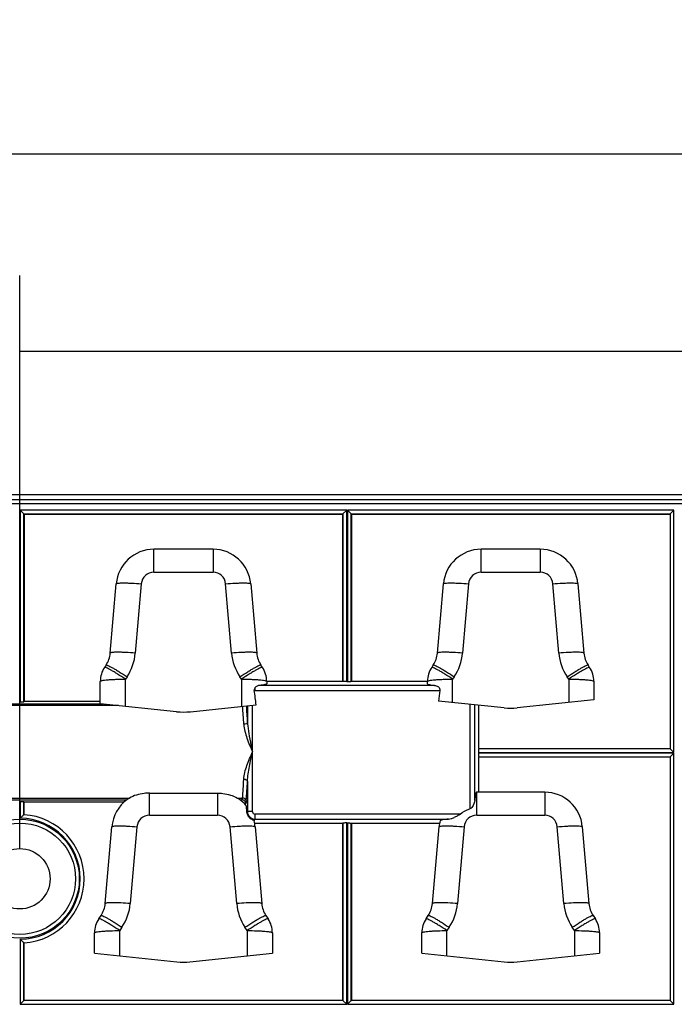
# Model space of a CAD drawing. Header units: millimetres. Extents: x 0 to 210, y 0 to 297.
# Tile 6 of 31: x 75 to 88, y 143 to 163. Entities that reach past the tile are written whole.
import ezdxf
from ezdxf.enums import TextEntityAlignment as Align

# ---------------------------------------------------------------- set-up
doc = ezdxf.new("R2010")
doc.units = ezdxf.units.MM
doc.header["$LTSCALE"] = 19.36
doc.layers.get('0').update_dxf_attribs({"linetype": 'CONTINUOUS'})
doc.layers.add('Z_DIM_2D', color=7, linetype='CONTINUOUS')
doc.styles.add('TEXTSTYLE_3', font='helveticaneueltw1g-ltcn.otf')
doc.dimstyles.new('DIMSTYLE_1', dxfattribs={"dimtxt": 2.1, "dimasz": 3.5, "dimexe": 1.5, "dimexo": 0, "dimgap": 0.525, "dimtad": 1, "dimdec": 1, "dimlfac": 4, "dimdsep": 46, "dimtxsty": 'TEXTSTYLE_3', "dimblk": '_FILLED', "dimblk1": '_FILLED', "dimblk2": '_FILLED', "dimcen": 0.09, "dimclrt": 5, "dimadec": 0, "dimazin": 0, "dimtp": 0.5, "dimtm": 0.5, "dimtfac": 1, "dimtdec": 1, "dimtofl": 0, "dimtmove": 0, "dimatfit": 3, "dimldrblk": '_FILLED', "dimfxl": 0, "dimtolj": 1, "dimarcsym": 0})
doc.dimstyles.new('DIMSTYLE_3', dxfattribs={"dimtxt": 2.1, "dimasz": 3.5, "dimexe": 1.5, "dimexo": 0, "dimgap": 0.525, "dimtad": 1, "dimdec": 3, "dimlfac": 4, "dimdsep": 46, "dimtxsty": 'TEXTSTYLE_3', "dimblk": '_FILLED', "dimblk1": '_FILLED', "dimblk2": '_FILLED', "dimcen": 0.09, "dimclrt": 5, "dimadec": 0, "dimazin": 0, "dimtp": 0.5, "dimtm": 0.5, "dimtfac": 1, "dimtdec": 3, "dimtofl": 0, "dimtmove": 0, "dimatfit": 3, "dimldrblk": '_FILLED', "dimfxl": 0, "dimtolj": 1, "dimarcsym": 0})

# ---------------------------------------------------------------- blocks, each defined once
blk = doc.blocks.new('*D2')
at = {"layer": 'Z_DIM_2D', "color": 2, "linetype": 'Continuous'}
for p, q in [((62.387, 152.897), (62.387, 161.786)), ((133.888, 152.897), (133.888, 161.786)), ((62.387, 160.286), (98.138, 160.286)), ((133.888, 160.286), (98.138, 160.286))]:
    blk.add_line(p, q, dxfattribs=at)
at = {"layer": 'Z_DIM_2D', "color": 5, "linetype": 'Continuous', "style": 'TEXTSTYLE_3'}
blk.add_text('286', height=2.1, dxfattribs=at).set_placement((98.138, 160.811), align=Align.CENTER)
blk = doc.blocks.new('_FILLED')
at = {"color": 0, "linetype": 'ByBlock'}
blk.add_solid([(0, 0), (-1, 0.125), (-1, -0.125)], dxfattribs=at)
blk = doc.blocks.new('_NONE')
blk = doc.blocks.new('*D4')
at = {"layer": 'Z_DIM_2D', "color": 2, "linetype": 'Continuous'}
for p, q in [((75.388, 146.487), (75.388, 157.868)), ((120.888, 146.487), (120.888, 157.868)), ((75.388, 156.368), (98.138, 156.368)), ((120.888, 156.368), (98.138, 156.368))]:
    blk.add_line(p, q, dxfattribs=at)
at = {"layer": 'Z_DIM_2D', "color": 5, "linetype": 'Continuous', "style": 'TEXTSTYLE_3'}
blk.add_text('182', height=2.1, dxfattribs=at).set_placement((98.138, 156.893), align=Align.CENTER)

msp = doc.modelspace()

# ---------------------------------------------------------------- linework, layer by layer
at = {"color": 7, "linetype": 'Continuous'}
for p, q in [((133.27367, 153.5121), (63.002, 153.5121)), ((75.46925, 153.13373), (75.39467, 153.20832)), ((75.47271, 153.13028), (75.46925, 153.13373)), ((75.47271, 153.13028), (75.47271, 149.40656)), ((75.47271, 153.13028), (81.80296, 153.13028)), ((81.80641, 153.13373), (81.80296, 153.13028)), ((81.80296, 149.81156), (81.80296, 153.13028)), ((81.80641, 153.13373), (81.881, 153.20832)), ((81.96925, 153.13373), (81.89467, 153.20832)), ((81.96925, 153.13373), (81.97271, 153.13028)), ((81.97271, 153.13028), (81.97271, 149.81156)), ((81.97271, 153.13028), (88.30296, 153.13028)), ((88.30641, 153.13373), (88.30296, 153.13028)), ((88.30296, 153.13028), (88.30296, 148.47138)), ((88.30641, 153.13373), (88.381, 153.20832)), ((79.22623, 152.42972), (78.04944, 152.42972)), ((85.72623, 152.42972), (84.54944, 152.42972)), ((77.18321, 150.3669), (77.30223, 151.74429)), ((79.97344, 151.74429), (80.09245, 150.3669)), ((83.68321, 150.3669), (83.80223, 151.74429)), ((86.47344, 151.74429), (86.59245, 150.3669)), ((77.10065, 150.13192), (77.06948, 150.08533)), ((80.20618, 150.08533), (80.17502, 150.13192)), ((83.60065, 150.13192), (83.56948, 150.08533)), ((86.70618, 150.08533), (86.67502, 150.13192)), ((76.98507, 149.3625), (76.98507, 149.80732)), ((80.29058, 149.81156), (81.80296, 149.81156)), ((80.2906, 149.80732), (80.2906, 149.75859)), ((81.80296, 149.81156), (81.80641, 149.80868)), ((81.881, 149.80281), (81.89467, 149.80281)), ((81.97271, 149.81156), (81.96925, 149.80868)), ((81.97271, 149.81156), (83.48508, 149.81156)), ((83.48507, 149.75859), (83.48507, 149.80732)), ((86.7906, 149.80732), (86.7906, 149.4379)), ((75.381, 149.39782), (75.39467, 149.39782)), ((75.47271, 149.40656), (75.46925, 149.40369)), ((76.98507, 149.40656), (75.47271, 149.40656)), ((85.00852, 149.27945), (83.70319, 149.41522)), ((86.7906, 149.4379), (85.26715, 149.27945)), ((78.50076, 149.20485), (76.98507, 149.3625)), ((78.77491, 149.20485), (80.08175, 149.34078)), ((84.50736, 148.47138), (84.50736, 149.33157)), ((84.50736, 148.47138), (84.50449, 148.46792)), ((84.50736, 148.47138), (88.30296, 148.47138)), ((88.30296, 148.47138), (88.30641, 148.46792)), ((88.30641, 148.46792), (88.381, 148.39334)), ((84.49861, 148.39334), (84.49861, 148.37967)), ((84.50449, 148.30508), (84.50736, 148.30163)), ((84.50736, 147.60503), (84.50736, 148.30163)), ((88.30296, 148.30163), (84.50736, 148.30163)), ((88.30641, 148.30508), (88.30296, 148.30163)), ((88.30296, 148.30163), (88.30296, 143.47138)), ((88.30641, 148.30508), (88.381, 148.37967)), ((77.52757, 147.46621), (77.52273, 147.46276)), ((77.96217, 147.58832), (79.3135, 147.58832)), ((79.7481, 147.46621), (79.75295, 147.46276)), ((85.8135, 147.60503), (84.46217, 147.60503)), ((75.381, 147.4157), (75.39467, 147.4157)), ((75.47271, 147.40695), (75.46925, 147.40982)), ((75.47271, 147.15946), (75.47271, 147.40695)), ((77.45434, 147.40695), (75.47271, 147.40695)), ((77.083, 145.3924), (77.21495, 146.91959)), ((81.80296, 146.98656), (80.05188, 146.98656)), ((80.06071, 146.91959), (80.19267, 145.3924)), ((81.80296, 146.98656), (81.80641, 146.98943)), ((81.80296, 143.47138), (81.80296, 146.98656)), ((81.881, 146.99531), (81.89467, 146.99531)), ((81.97271, 146.98656), (81.96925, 146.98943)), ((81.97271, 146.98656), (81.97271, 143.47138)), ((83.72379, 146.98656), (81.97271, 146.98656)), ((83.583, 145.3924), (83.71495, 146.91959)), ((86.56071, 146.91959), (86.69267, 145.3924)), ((76.95648, 145.09172), (77.00044, 145.15743)), ((80.27523, 145.15743), (80.31919, 145.09172)), ((83.45648, 145.09172), (83.50044, 145.15743)), ((86.77523, 145.15743), (86.81919, 145.09172)), ((76.87206, 144.40865), (76.87206, 144.8137)), ((80.40361, 144.8137), (80.40361, 144.40865)), ((83.37206, 144.40865), (83.37206, 144.8137)), ((86.90361, 144.8137), (86.90361, 144.40865)), ((75.47271, 143.47138), (75.47271, 144.61364)), ((76.87206, 144.40865), (78.50852, 144.23844)), ((78.76715, 144.23844), (80.40361, 144.40865)), ((83.37206, 144.40865), (85.00852, 144.23844)), ((85.26715, 144.23844), (86.90361, 144.40865)), ((75.46925, 143.46792), (75.39467, 143.39334)), ((75.46925, 143.46792), (75.47271, 143.47138)), ((81.80296, 143.47138), (75.47271, 143.47138)), ((81.80641, 143.46792), (81.80296, 143.47138)), ((81.80641, 143.46792), (81.881, 143.39334)), ((81.96925, 143.46792), (81.89467, 143.39334)), ((81.96925, 143.46792), (81.97271, 143.47138)), ((88.30296, 143.47138), (81.97271, 143.47138)), ((88.30296, 143.47138), (88.30641, 143.46792)), ((88.30641, 143.46792), (88.381, 143.39334))]:
    msp.add_line(p, q, dxfattribs=at)
at = {"color": 9, "linetype": 'Continuous'}
for p, q in [((133.27367, 153.41407), (63.002, 153.41407)), ((63.002, 153.33948), (133.27367, 153.33948)), ((75.39467, 153.20832), (75.39467, 149.39782)), ((81.881, 153.20832), (75.39467, 153.20832)), ((75.46925, 149.40369), (75.46925, 153.13373)), ((75.46925, 153.13373), (81.80641, 153.13373)), ((81.80641, 153.13373), (81.80641, 149.80868)), ((81.881, 149.80281), (81.881, 153.20832)), ((81.89467, 153.20832), (81.89467, 149.80281)), ((88.381, 153.20832), (81.89467, 153.20832)), ((81.96925, 149.80868), (81.96925, 153.13373)), ((81.96925, 153.13373), (88.30641, 153.13373)), ((88.30641, 153.13373), (88.30641, 148.46792)), ((88.381, 148.39334), (88.381, 153.20832)), ((78.04944, 151.9733), (78.04944, 152.42972)), ((79.22623, 152.42972), (79.22623, 151.9733)), ((84.54944, 151.9733), (84.54944, 152.42972)), ((85.72623, 152.42972), (85.72623, 151.9733)), ((78.04944, 151.9733), (79.22623, 151.9733)), ((84.54944, 151.9733), (85.72623, 151.9733)), ((77.80037, 151.74482), (77.68136, 150.36743)), ((79.59431, 150.36743), (79.4753, 151.74482)), ((84.30037, 151.74482), (84.18136, 150.36743)), ((86.09431, 150.36743), (85.9753, 151.74482)), ((77.51623, 149.89749), (77.48507, 149.8509)), ((77.48507, 149.31049), (77.48507, 149.8509)), ((79.7906, 149.8509), (79.75944, 149.89749)), ((79.7906, 149.8509), (79.7906, 149.31049)), ((84.01623, 149.89749), (83.98507, 149.8509)), ((83.98507, 149.3859), (83.98507, 149.8509)), ((86.2906, 149.8509), (86.25944, 149.89749)), ((86.2906, 149.8509), (86.2906, 149.3859)), ((80.06105, 149.62806), (80.06105, 149.6819)), ((80.06105, 149.62806), (83.73251, 149.62806)), ((83.62728, 149.72768), (80.14839, 149.72768)), ((77.34481, 149.32508), (73.43086, 149.32508)), ((77.03526, 149.35728), (73.74041, 149.35728)), ((79.91136, 149.32305), (79.91102, 148.99032)), ((80.00933, 147.21744), (80.01052, 149.33337)), ((84.32386, 149.35066), (84.32386, 147.27353)), ((84.42348, 147.43777), (84.42348, 149.3403)), ((88.30641, 148.46792), (84.50449, 148.46792)), ((84.49861, 148.39334), (88.381, 148.39334)), ((88.381, 148.37967), (84.49861, 148.37967)), ((84.50449, 148.30508), (88.30641, 148.30508)), ((88.30641, 148.30508), (88.30641, 143.46792)), ((88.381, 143.39334), (88.381, 148.37967)), ((79.90983, 147.82304), (79.90922, 147.22001)), ((73.21235, 147.48843), (77.56332, 147.48843)), ((73.26189, 147.45623), (77.51378, 147.45623)), ((77.96217, 147.14861), (77.96217, 147.58832)), ((79.3135, 147.58832), (79.3135, 147.14861)), ((79.71235, 147.48843), (79.81011, 147.48843)), ((79.76189, 147.45623), (79.80008, 147.45623)), ((79.7834, 147.43957), (79.80008, 147.45623)), ((84.46217, 147.14861), (84.46217, 147.60503)), ((85.8135, 147.60503), (85.8135, 147.14861)), ((75.39467, 147.4157), (75.39467, 147.08718)), ((75.46925, 147.15918), (75.46925, 147.40982)), ((79.87479, 147.38144), (79.86098, 147.36764)), ((77.96217, 147.14861), (79.3135, 147.14861)), ((79.89919, 147.20999), (79.90922, 147.22001)), ((80.00884, 147.21991), (79.90922, 147.22001)), ((80.05865, 147.07043), (80.03369, 147.04551)), ((80.05865, 147.07043), (80.05865, 147.17005)), ((84.13416, 147.17005), (80.05865, 147.17005)), ((80.05865, 147.07043), (83.90274, 147.07043)), ((84.46217, 147.14861), (85.8135, 147.14861)), ((77.7131, 146.92013), (77.58114, 145.39294)), ((79.69452, 145.39294), (79.56257, 146.92013)), ((81.80641, 146.98943), (81.80641, 143.46792)), ((81.881, 143.39334), (81.881, 146.99531)), ((81.89467, 146.99531), (81.89467, 143.39334)), ((81.96925, 143.46792), (81.96925, 146.98943)), ((84.2131, 146.92013), (84.08114, 145.39294)), ((86.19452, 145.39294), (86.06257, 146.92013)), ((77.41602, 144.92299), (77.37206, 144.85728)), ((79.90361, 144.85728), (79.85965, 144.92299)), ((83.91602, 144.92299), (83.87206, 144.85728)), ((86.40361, 144.85728), (86.35965, 144.92299)), ((77.37206, 144.35664), (77.37206, 144.85728)), ((79.90361, 144.85728), (79.90361, 144.35664)), ((83.87206, 144.35664), (83.87206, 144.85728)), ((86.40361, 144.85728), (86.40361, 144.35664)), ((75.39467, 144.68583), (75.39467, 143.39334)), ((75.46925, 143.46792), (75.46925, 144.61383)), ((75.39467, 143.39334), (81.881, 143.39334)), ((81.80641, 143.46792), (75.46925, 143.46792)), ((81.89467, 143.39334), (88.381, 143.39334)), ((88.30641, 143.46792), (81.96925, 143.46792))]:
    msp.add_line(p, q, dxfattribs=at)
msp.add_circle((75.38783, 145.8865), 1.18094, dxfattribs=at)
at = {"color": 7, "linetype": 'Continuous'}
for radius in [1.10594, 0.60003]:
    msp.add_circle((75.38783, 145.8865), radius, dxfattribs=at)
for centre, radius, start, end in [((78.04944, 151.67972), 0.75, 90, 175.061734), ((79.22623, 151.67972), 0.75, 4.938266, 90), ((84.54944, 151.67972), 0.75, 90, 175.061734), ((85.72623, 151.67972), 0.75, 4.938266, 90), ((76.68507, 150.40994), 0.5, 326.218284, 355.061734), ((80.5906, 150.40994), 0.5, 184.938266, 213.781716), ((83.18507, 150.40994), 0.5, 326.218284, 355.061734), ((87.0906, 150.40994), 0.5, 184.938266, 213.781716), ((77.48507, 149.80732), 0.5, 146.218284, 180), ((79.7906, 149.80732), 0.5, 0, 33.781716), ((83.98507, 149.80732), 0.5, 146.218284, 180), ((86.2906, 149.80732), 0.5, 0, 33.781716), ((69.29252, 148.03777), 10.86762, 6.886201, 8.397772), ((93.93901, 148.11395), 10.3182, 171.561832, 172.75491), ((78.63783, 150.52274), 1.325, 264.062007, 275.937993), ((85.13783, 150.52274), 1.25, 264.062007, 275.937993), ((77.96217, 146.85503), 0.75, 125.894293, 175.061734), ((79.3135, 146.85503), 0.75, 41.242054, 54.105707), ((84.46217, 146.85503), 0.75, 90, 90.46855), ((85.8135, 146.85503), 0.75, 4.938266, 90), ((75.38783, 145.8865), 1.27569, 273.696466, 86.303534), ((79.3135, 146.85503), 0.75, 4.938266, 14.224341), ((84.46217, 146.85503), 0.75, 165.775659, 175.061734), ((76.58486, 145.43544), 0.5, 326.218284, 355.061734), ((80.69081, 145.43544), 0.5, 184.938266, 213.781716), ((83.08486, 145.43544), 0.5, 326.218284, 355.061734), ((87.19081, 145.43544), 0.5, 184.938266, 213.781716), ((77.37206, 144.8137), 0.5, 146.218284, 180), ((79.90361, 144.8137), 0.5, 0, 33.781716), ((83.87206, 144.8137), 0.5, 146.218284, 180), ((86.40361, 144.8137), 0.5, 0, 33.781716), ((78.63783, 145.48173), 1.25, 264.062007, 275.937993), ((85.13783, 145.48173), 1.25, 264.062007, 275.937993)]:
    msp.add_arc(centre, radius, start, end, dxfattribs=at)
at = {"color": 9, "linetype": 'Continuous'}
for centre, radius, start, end in [((78.04951, 151.72322), 0.25008, 90.016779, 175.045152), ((79.2261, 151.72316), 0.25014, 4.96737, 89.970965), ((84.54951, 151.72322), 0.25008, 90.016779, 175.045152), ((85.7261, 151.72316), 0.25014, 4.96737, 89.970965), ((76.68506, 150.45352), 1.00002, 326.2184, 355.061542), ((80.58995, 150.45329), 0.99934, 184.928537, 213.791445), ((83.18506, 150.45352), 1.00002, 326.2184, 355.061542), ((87.08995, 150.45329), 0.99934, 184.928537, 213.791445), ((68.19239, 148.3796), 11.65809, 2.825845, 4.591463), ((67.78377, 148.42114), 12.1406, 2.687153, 4.250351), ((68.07924, 148.466), 11.77153, 355.236385, 357.045066), ((67.77586, 148.41731), 12.14852, 355.37529, 357.196152), ((75.38783, 145.8865), 1.20069, 270.326002, 89.673998), ((77.96224, 146.89853), 0.25008, 90.016779, 175.045152), ((79.31347, 146.89858), 0.25003, 4.945173, 89.993163), ((84.46219, 146.89859), 0.25002, 90.003735, 175.058191), ((85.81337, 146.89847), 0.25014, 4.96737, 89.970965), ((76.58485, 145.47903), 1.00002, 326.2184, 355.061542), ((80.69082, 145.47903), 1.00002, 184.938445, 213.781579), ((83.08485, 145.47903), 1.00002, 326.2184, 355.061542), ((87.19082, 145.47903), 1.00002, 184.938445, 213.781579)]:
    msp.add_arc(centre, radius, start, end, dxfattribs=at)
for points, knots in [([(77.30223, 151.74429), (77.30259, 151.74852), (77.31957, 151.75471), (77.34572, 151.75844), (77.39314, 151.76181), (77.45373, 151.76259), (77.52836, 151.76141), (77.64532, 151.75666), (77.7372, 151.75024), (77.80037, 151.74482)], [0, 0, 0, 0, 0.02537883, 0.08376194, 0.17624924, 0.29971117, 0.44986939, 0.62097307, 1, 1, 1, 1]), ([(79.4753, 151.74482), (79.53847, 151.75024), (79.63034, 151.75666), (79.7473, 151.76141), (79.82194, 151.76259), (79.88253, 151.76181), (79.92995, 151.75844), (79.9561, 151.75471), (79.97308, 151.74852), (79.97344, 151.74429)], [0, 0, 0, 0, 0.37902692, 0.5501306, 0.70028882, 0.82375074, 0.91623805, 0.97462116, 1, 1, 1, 1]), ([(83.80223, 151.74429), (83.80259, 151.74852), (83.81957, 151.75471), (83.84572, 151.75844), (83.89314, 151.76181), (83.95373, 151.76259), (84.02836, 151.76141), (84.14532, 151.75666), (84.2372, 151.75024), (84.30037, 151.74482)], [0, 0, 0, 0, 0.02537883, 0.08376194, 0.17624924, 0.29971117, 0.44986939, 0.62097307, 1, 1, 1, 1]), ([(85.9753, 151.74482), (86.03847, 151.75024), (86.13034, 151.75666), (86.2473, 151.76141), (86.32194, 151.76259), (86.38253, 151.76181), (86.42995, 151.75844), (86.4561, 151.75471), (86.47308, 151.74852), (86.47344, 151.74429)], [0, 0, 0, 0, 0.37902692, 0.5501306, 0.70028882, 0.82375074, 0.91623805, 0.97462116, 1, 1, 1, 1]), ([(77.68136, 150.36743), (77.61818, 150.37285), (77.52631, 150.37927), (77.40935, 150.38402), (77.33472, 150.3852), (77.27413, 150.38442), (77.22671, 150.38105), (77.20056, 150.37732), (77.18358, 150.37113), (77.18321, 150.3669)], [0, 0, 0, 0, 0.37902692, 0.55013061, 0.70028883, 0.82375075, 0.91623806, 0.97462116, 1, 1, 1, 1]), ([(80.09245, 150.3669), (80.09209, 150.37113), (80.07511, 150.37732), (80.04896, 150.38105), (80.00154, 150.38442), (79.94095, 150.3852), (79.86631, 150.38402), (79.74936, 150.37927), (79.65748, 150.37285), (79.59431, 150.36743)], [0, 0, 0, 0, 0.02537884, 0.08376194, 0.17624925, 0.29971117, 0.44986939, 0.62097307, 1, 1, 1, 1]), ([(84.18136, 150.36743), (84.11818, 150.37285), (84.02631, 150.37927), (83.90935, 150.38402), (83.83472, 150.3852), (83.77413, 150.38442), (83.72671, 150.38105), (83.70056, 150.37732), (83.68358, 150.37113), (83.68321, 150.3669)], [0, 0, 0, 0, 0.37902692, 0.55013061, 0.70028883, 0.82375075, 0.91623806, 0.97462116, 1, 1, 1, 1]), ([(86.59245, 150.3669), (86.59209, 150.37113), (86.57511, 150.37732), (86.54896, 150.38105), (86.50154, 150.38442), (86.44095, 150.3852), (86.36631, 150.38402), (86.24936, 150.37927), (86.15748, 150.37285), (86.09431, 150.36743)], [0, 0, 0, 0, 0.02537884, 0.08376194, 0.17624925, 0.29971117, 0.44986939, 0.62097307, 1, 1, 1, 1]), ([(77.48507, 149.8509), (77.43402, 149.88478), (77.35949, 149.93292), (77.26334, 149.99169), (77.20201, 150.02753), (77.15082, 150.05555), (77.11206, 150.07483), (77.08716, 150.08472), (77.07468, 150.08744), (77.07025, 150.08648), (77.06948, 150.08533)], [0, 0, 0, 0, 0.38279589, 0.55423022, 0.70398704, 0.82674989, 0.91825539, 0.97564128, 0.99141859, 1, 1, 1, 1]), ([(77.10065, 150.13192), (77.10142, 150.13307), (77.10586, 150.13402), (77.11833, 150.1313), (77.14324, 150.12142), (77.18199, 150.10213), (77.23319, 150.07412), (77.29451, 150.03827), (77.39067, 149.97951), (77.46519, 149.93137), (77.51623, 149.89749)], [0, 0, 0, 0, 0.00860012, 0.02440244, 0.0817333, 0.17328808, 0.29600339, 0.44579793, 0.61719856, 1, 1, 1, 1]), ([(79.75944, 149.89749), (79.81048, 149.93137), (79.885, 149.97951), (79.98116, 150.03827), (80.04248, 150.07412), (80.09368, 150.10213), (80.13242, 150.12142), (80.15734, 150.1313), (80.16981, 150.13402), (80.17425, 150.13307), (80.17502, 150.13192)], [0, 0, 0, 0, 0.38280145, 0.55420208, 0.70399662, 0.82671193, 0.91826671, 0.97559757, 0.99139988, 1, 1, 1, 1]), ([(80.20618, 150.08533), (80.20542, 150.08648), (80.20099, 150.08744), (80.18851, 150.08472), (80.16361, 150.07483), (80.12485, 150.05555), (80.07366, 150.02753), (80.01233, 149.99169), (79.91617, 149.93292), (79.84165, 149.88478), (79.7906, 149.8509)], [0, 0, 0, 0, 0.00858141, 0.02435872, 0.08174461, 0.17325011, 0.29601296, 0.44576978, 0.61720411, 1, 1, 1, 1]), ([(83.98507, 149.8509), (83.93402, 149.88478), (83.85949, 149.93292), (83.76334, 149.99169), (83.70201, 150.02753), (83.65082, 150.05555), (83.61206, 150.07483), (83.58716, 150.08472), (83.57468, 150.08744), (83.57025, 150.08648), (83.56948, 150.08533)], [0, 0, 0, 0, 0.38279589, 0.55423022, 0.70398704, 0.82674989, 0.91825539, 0.97564128, 0.99141859, 1, 1, 1, 1]), ([(83.60065, 150.13192), (83.60142, 150.13307), (83.60586, 150.13402), (83.61833, 150.1313), (83.64324, 150.12142), (83.68199, 150.10213), (83.73319, 150.07412), (83.79451, 150.03827), (83.89067, 149.97951), (83.96519, 149.93137), (84.01623, 149.89749)], [0, 0, 0, 0, 0.00860012, 0.02440244, 0.0817333, 0.17328808, 0.29600339, 0.44579793, 0.61719856, 1, 1, 1, 1]), ([(86.25944, 149.89749), (86.31048, 149.93137), (86.385, 149.97951), (86.48116, 150.03827), (86.54248, 150.07412), (86.59368, 150.10213), (86.63242, 150.12142), (86.65734, 150.1313), (86.66981, 150.13402), (86.67425, 150.13307), (86.67502, 150.13192)], [0, 0, 0, 0, 0.38280145, 0.55420208, 0.70399662, 0.82671193, 0.91826671, 0.97559757, 0.99139988, 1, 1, 1, 1]), ([(86.70618, 150.08533), (86.70542, 150.08648), (86.70099, 150.08744), (86.68851, 150.08472), (86.66361, 150.07483), (86.62485, 150.05555), (86.57366, 150.02753), (86.51233, 149.99169), (86.41617, 149.93292), (86.34165, 149.88478), (86.2906, 149.8509)], [0, 0, 0, 0, 0.00858141, 0.02435872, 0.08174461, 0.17325011, 0.29601296, 0.44576978, 0.61720411, 1, 1, 1, 1]), ([(76.98507, 149.80732), (76.98507, 149.81159), (77.00158, 149.81932), (77.02756, 149.82529), (77.07495, 149.83282), (77.13577, 149.83882), (77.21084, 149.8441), (77.32858, 149.84941), (77.42128, 149.8509), (77.48507, 149.8509)], [0, 0, 0, 0, 0.02537105, 0.08391759, 0.176502, 0.30016711, 0.45039369, 0.6215346, 1, 1, 1, 1]), ([(79.7906, 149.8509), (79.85439, 149.8509), (79.94708, 149.84941), (80.06483, 149.8441), (80.1399, 149.83882), (80.20072, 149.83282), (80.2481, 149.82529), (80.27408, 149.81932), (80.2906, 149.81159), (80.2906, 149.80732)], [0, 0, 0, 0, 0.3784654, 0.54960631, 0.69983289, 0.823498, 0.91608241, 0.97462895, 1, 1, 1, 1]), ([(83.48507, 149.80732), (83.48507, 149.81159), (83.50158, 149.81932), (83.52756, 149.82529), (83.57495, 149.83282), (83.63577, 149.83882), (83.71084, 149.8441), (83.82858, 149.84941), (83.92128, 149.8509), (83.98507, 149.8509)], [0, 0, 0, 0, 0.02537105, 0.08391759, 0.176502, 0.30016711, 0.45039369, 0.6215346, 1, 1, 1, 1]), ([(86.2906, 149.8509), (86.35439, 149.8509), (86.44708, 149.84941), (86.56483, 149.8441), (86.6399, 149.83882), (86.70072, 149.83282), (86.7481, 149.82529), (86.77408, 149.81932), (86.7906, 149.81159), (86.7906, 149.80732)], [0, 0, 0, 0, 0.3784654, 0.54960631, 0.69983289, 0.823498, 0.91608241, 0.97462895, 1, 1, 1, 1]), ([(79.91102, 148.99032), (79.90923, 148.97906), (79.88139, 148.9592), (79.85368, 148.95497), (79.83631, 148.95434)], [0, 0, 0, 0, 0.39593654, 1, 1, 1, 1]), ([(79.83631, 148.95434), (79.83862, 148.90742), (79.85508, 148.81318), (79.89826, 148.67605), (79.95163, 148.54067), (79.99112, 148.4516), (80.01003, 148.40668)], [0, 0, 0, 0, 0.24416658, 0.49362923, 0.74668181, 1, 1, 1, 1]), ([(79.91102, 148.99032), (79.91161, 148.96792), (79.91687, 148.87723), (79.93057, 148.78727), (79.94281, 148.72)], [0, 0, 0, 0, 0.24682676, 1, 1, 1, 1]), ([(79.94279, 148.71999), (79.95717, 148.64103), (79.98004, 148.53663), (80.00416, 148.43258), (80.01003, 148.40668)], [0, 0, 0, 0, 0.75135772, 1, 1, 1, 1]), ([(79.83512, 147.85917), (79.84038, 147.95367), (79.89427, 148.14174), (79.97078, 148.31735), (80.01003, 148.40669)], [0, 0, 0, 0, 0.49238741, 1, 1, 1, 1]), ([(79.90983, 147.82304), (79.91286, 147.92146), (79.94296, 148.11786), (79.98749, 148.31022), (80.01004, 148.40679)], [0, 0, 0, 0, 0.49819654, 1, 1, 1, 1]), ([(79.90983, 147.82304), (79.90806, 147.83431), (79.88023, 147.85424), (79.85251, 147.85851), (79.83512, 147.85917)], [0, 0, 0, 0, 0.39592994, 1, 1, 1, 1]), ([(79.80008, 147.45623), (79.80062, 147.45654), (79.80341, 147.4593), (79.80459, 147.46314), (79.80555, 147.46621)], [0, 0, 0, 0, 0.16335367, 1, 1, 1, 1]), ([(79.87479, 147.38144), (79.87467, 147.40048), (79.85855, 147.43993), (79.81911, 147.45609), (79.80008, 147.45623)], [0, 0, 0, 0, 0.5, 1, 1, 1, 1]), ([(79.80554, 147.46621), (79.80601, 147.46769), (79.808, 147.475), (79.80926, 147.48248), (79.81011, 147.48843)], [0, 0, 0, 0, 0.20571718, 1, 1, 1, 1]), ([(79.88482, 147.43779), (79.88351, 147.45169), (79.86014, 147.47985), (79.82797, 147.48764), (79.81011, 147.48843)], [0, 0, 0, 0, 0.43853883, 1, 1, 1, 1]), ([(79.88482, 147.43778), (79.88423, 147.43048), (79.88299, 147.41751), (79.88077, 147.40051), (79.87824, 147.38913), (79.87632, 147.38296), (79.87479, 147.38144)], [0, 0, 0, 0, 0.38170682, 0.68076576, 0.88772695, 1, 1, 1, 1]), ([(79.90922, 147.22001), (79.90937, 147.18192), (79.94148, 147.1028), (80.02056, 147.07063), (80.05865, 147.07043)], [0, 0, 0, 0, 0.50004795, 1, 1, 1, 1]), ([(80.00933, 147.21744), (80.00873, 147.20518), (80.02117, 147.17981), (80.04632, 147.17023), (80.05865, 147.17005)], [0, 0, 0, 0, 0.49885646, 1, 1, 1, 1]), ([(77.21495, 146.91959), (77.21532, 146.92382), (77.2323, 146.93002), (77.25844, 146.93375), (77.30587, 146.93711), (77.36646, 146.9379), (77.44109, 146.93672), (77.55805, 146.93197), (77.64992, 146.92555), (77.7131, 146.92013)], [0, 0, 0, 0, 0.02537883, 0.08376194, 0.17624924, 0.29971117, 0.44986939, 0.62097307, 1, 1, 1, 1]), ([(79.56257, 146.92013), (79.62574, 146.92555), (79.71762, 146.93197), (79.83458, 146.93672), (79.90921, 146.9379), (79.9698, 146.93711), (80.01722, 146.93375), (80.04337, 146.93002), (80.06035, 146.92382), (80.06071, 146.91959)], [0, 0, 0, 0, 0.3790269, 0.55013058, 0.7002888, 0.82375072, 0.91623804, 0.97462115, 1, 1, 1, 1]), ([(83.71495, 146.91959), (83.71532, 146.92382), (83.7323, 146.93002), (83.75844, 146.93375), (83.80587, 146.93711), (83.86646, 146.9379), (83.94109, 146.93672), (84.05805, 146.93197), (84.14992, 146.92555), (84.2131, 146.92013)], [0, 0, 0, 0, 0.02537883, 0.08376194, 0.17624924, 0.29971117, 0.44986939, 0.62097307, 1, 1, 1, 1]), ([(86.06257, 146.92013), (86.12574, 146.92555), (86.21762, 146.93197), (86.33458, 146.93672), (86.40921, 146.9379), (86.4698, 146.93711), (86.51722, 146.93375), (86.54337, 146.93002), (86.56035, 146.92382), (86.56071, 146.91959)], [0, 0, 0, 0, 0.3790269, 0.55013058, 0.7002888, 0.82375072, 0.91623804, 0.97462115, 1, 1, 1, 1]), ([(77.58114, 145.39294), (77.51797, 145.39836), (77.4261, 145.40478), (77.30914, 145.40952), (77.23451, 145.41071), (77.17392, 145.40992), (77.12649, 145.40656), (77.10035, 145.40283), (77.08337, 145.39663), (77.083, 145.3924)], [0, 0, 0, 0, 0.37902692, 0.55013061, 0.70028883, 0.82375075, 0.91623806, 0.97462116, 1, 1, 1, 1]), ([(80.19267, 145.3924), (80.1923, 145.39663), (80.17532, 145.40283), (80.14918, 145.40656), (80.10175, 145.40992), (80.04116, 145.41071), (79.96653, 145.40952), (79.84957, 145.40478), (79.7577, 145.39836), (79.69452, 145.39294)], [0, 0, 0, 0, 0.02537884, 0.08376194, 0.17624925, 0.29971117, 0.44986939, 0.62097307, 1, 1, 1, 1]), ([(84.08114, 145.39294), (84.01797, 145.39836), (83.9261, 145.40478), (83.80914, 145.40952), (83.73451, 145.41071), (83.67392, 145.40992), (83.62649, 145.40656), (83.60035, 145.40283), (83.58337, 145.39663), (83.583, 145.3924)], [0, 0, 0, 0, 0.37902692, 0.55013061, 0.70028883, 0.82375075, 0.91623806, 0.97462116, 1, 1, 1, 1]), ([(86.69267, 145.3924), (86.6923, 145.39663), (86.67532, 145.40283), (86.64918, 145.40656), (86.60175, 145.40992), (86.54116, 145.41071), (86.46653, 145.40952), (86.34957, 145.40478), (86.2577, 145.39836), (86.19452, 145.39294)], [0, 0, 0, 0, 0.02537884, 0.08376194, 0.17624924, 0.29971117, 0.44986939, 0.62097307, 1, 1, 1, 1]), ([(77.00044, 145.15743), (77.0012, 145.15857), (77.00565, 145.15953), (77.01812, 145.1568), (77.04303, 145.14692), (77.08177, 145.12764), (77.13298, 145.09962), (77.19429, 145.06378), (77.29045, 145.00501), (77.36497, 144.95688), (77.41602, 144.92299)], [0, 0, 0, 0, 0.00860012, 0.02440244, 0.0817333, 0.17328808, 0.29600339, 0.44579793, 0.61719856, 1, 1, 1, 1]), ([(79.85965, 144.92299), (79.91069, 144.95688), (79.98521, 145.00501), (80.08137, 145.06378), (80.14269, 145.09962), (80.1939, 145.12764), (80.23264, 145.14692), (80.25755, 145.1568), (80.27002, 145.15953), (80.27447, 145.15857), (80.27523, 145.15743)], [0, 0, 0, 0, 0.38280145, 0.55420208, 0.70399662, 0.82671193, 0.91826671, 0.97559757, 0.99139988, 1, 1, 1, 1]), ([(83.50044, 145.15743), (83.5012, 145.15857), (83.50565, 145.15953), (83.51812, 145.1568), (83.54303, 145.14692), (83.58177, 145.12764), (83.63298, 145.09962), (83.69429, 145.06378), (83.79045, 145.00501), (83.86497, 144.95688), (83.91602, 144.92299)], [0, 0, 0, 0, 0.00860012, 0.02440244, 0.0817333, 0.17328808, 0.29600339, 0.44579793, 0.61719856, 1, 1, 1, 1]), ([(86.35965, 144.92299), (86.41069, 144.95688), (86.48521, 145.00501), (86.58137, 145.06378), (86.64269, 145.09962), (86.6939, 145.12764), (86.73264, 145.14692), (86.75755, 145.1568), (86.77002, 145.15953), (86.77447, 145.15857), (86.77523, 145.15743)], [0, 0, 0, 0, 0.38280145, 0.55420208, 0.70399662, 0.82671193, 0.91826671, 0.97559757, 0.99139988, 1, 1, 1, 1]), ([(77.37206, 144.85728), (77.32102, 144.89117), (77.24649, 144.9393), (77.15033, 144.99808), (77.089, 145.03392), (77.03781, 145.06194), (76.99905, 145.08121), (76.97415, 145.09111), (76.96167, 145.09383), (76.95724, 145.09286), (76.95648, 145.09172)], [0, 0, 0, 0, 0.38279589, 0.55423022, 0.70398704, 0.82674989, 0.91825539, 0.97564128, 0.99141859, 1, 1, 1, 1]), ([(80.31919, 145.09172), (80.31843, 145.09286), (80.314, 145.09383), (80.30152, 145.09111), (80.27662, 145.08121), (80.23786, 145.06194), (80.18666, 145.03392), (80.12533, 144.99808), (80.02918, 144.9393), (79.95465, 144.89117), (79.90361, 144.85728)], [0, 0, 0, 0, 0.00858141, 0.02435872, 0.08174461, 0.17325011, 0.29601296, 0.44576978, 0.61720411, 1, 1, 1, 1]), ([(83.87206, 144.85728), (83.82102, 144.89117), (83.74649, 144.9393), (83.65033, 144.99808), (83.589, 145.03392), (83.53781, 145.06194), (83.49905, 145.08121), (83.47415, 145.09111), (83.46167, 145.09383), (83.45724, 145.09286), (83.45648, 145.09172)], [0, 0, 0, 0, 0.38279589, 0.55423022, 0.70398704, 0.82674989, 0.91825539, 0.97564128, 0.99141859, 1, 1, 1, 1]), ([(86.81919, 145.09172), (86.81843, 145.09286), (86.814, 145.09383), (86.80152, 145.09111), (86.77662, 145.08121), (86.73786, 145.06194), (86.68666, 145.03392), (86.62533, 144.99808), (86.52918, 144.9393), (86.45465, 144.89117), (86.40361, 144.85728)], [0, 0, 0, 0, 0.00858141, 0.02435872, 0.08174461, 0.17325011, 0.29601296, 0.44576978, 0.61720411, 1, 1, 1, 1]), ([(76.87206, 144.8137), (76.87206, 144.81798), (76.88858, 144.82571), (76.91456, 144.83168), (76.96194, 144.8392), (77.02276, 144.84521), (77.09783, 144.85048), (77.21558, 144.8558), (77.30827, 144.85728), (77.37206, 144.85728)], [0, 0, 0, 0, 0.02537105, 0.08391759, 0.176502, 0.30016711, 0.45039369, 0.6215346, 1, 1, 1, 1]), ([(79.90361, 144.85728), (79.9674, 144.85728), (80.06009, 144.8558), (80.17783, 144.85048), (80.25291, 144.84521), (80.31373, 144.8392), (80.36111, 144.83168), (80.38709, 144.82571), (80.40361, 144.81798), (80.40361, 144.8137)], [0, 0, 0, 0, 0.3784654, 0.54960631, 0.69983289, 0.823498, 0.91608241, 0.97462895, 1, 1, 1, 1]), ([(83.37206, 144.8137), (83.37206, 144.81798), (83.38858, 144.82571), (83.41456, 144.83168), (83.46194, 144.8392), (83.52276, 144.84521), (83.59783, 144.85048), (83.71558, 144.8558), (83.80827, 144.85728), (83.87206, 144.85728)], [0, 0, 0, 0, 0.02537105, 0.08391759, 0.176502, 0.30016711, 0.45039369, 0.6215346, 1, 1, 1, 1]), ([(86.40361, 144.85728), (86.4674, 144.85728), (86.56009, 144.8558), (86.67783, 144.85048), (86.75291, 144.84521), (86.81373, 144.8392), (86.86111, 144.83168), (86.88709, 144.82571), (86.90361, 144.81798), (86.90361, 144.8137)], [0, 0, 0, 0, 0.3784654, 0.54960631, 0.69983289, 0.823498, 0.91608241, 0.97462895, 1, 1, 1, 1])]:
    msp.add_open_spline(points, degree=3, knots=knots, dxfattribs=at)
at = {"color": 7, "linetype": 'Continuous'}
for points, knots in [([(81.881, 149.80281), (81.87215, 149.80281), (81.85573, 149.8032), (81.83334, 149.80404), (81.81785, 149.80634), (81.80861, 149.80685), (81.80641, 149.80868)], [0, 0, 0, 0, 0.35395065, 0.65945083, 0.88551842, 1, 1, 1, 1]), ([(81.89467, 149.80281), (81.9035, 149.80281), (81.91992, 149.80323), (81.94227, 149.80401), (81.95777, 149.80639), (81.96703, 149.80683), (81.96925, 149.80868)], [0, 0, 0, 0, 0.35327551, 0.65935827, 0.88421521, 1, 1, 1, 1]), ([(80.06105, 149.6819), (80.05463, 149.67439), (80.04399, 149.65639), (80.04209, 149.63526), (80.04363, 149.62493)], [0, 0, 0, 0, 0.4862819, 1, 1, 1, 1]), ([(80.14839, 149.72768), (80.14218, 149.72712), (80.11563, 149.72215), (80.09083, 149.70891), (80.07497, 149.69562)], [0, 0, 0, 0, 0.2314061, 1, 1, 1, 1]), ([(80.2906, 149.75859), (80.2906, 149.75435), (80.27447, 149.74671), (80.24922, 149.74065), (80.20325, 149.73306), (80.16856, 149.72951), (80.14839, 149.72768)], [0, 0, 0, 0, 0.08622429, 0.28164262, 0.58831674, 1, 1, 1, 1]), ([(83.48507, 149.75859), (83.48507, 149.7544), (83.50085, 149.7466), (83.52621, 149.74065), (83.5722, 149.73304), (83.60704, 149.72951), (83.62728, 149.72768)], [0, 0, 0, 0, 0.08506565, 0.27934578, 0.58712613, 1, 1, 1, 1]), ([(83.62728, 149.72768), (83.63347, 149.72712), (83.66004, 149.72228), (83.6848, 149.70891), (83.70067, 149.69562)], [0, 0, 0, 0, 0.23093926, 1, 1, 1, 1]), ([(83.70067, 149.69562), (83.71016, 149.68767), (83.72783, 149.66833), (83.73447, 149.64123), (83.73251, 149.62806)], [0, 0, 0, 0, 0.48176858, 1, 1, 1, 1]), ([(75.39467, 149.39782), (75.4035, 149.39782), (75.41992, 149.39824), (75.44227, 149.39902), (75.45777, 149.4014), (75.46703, 149.40184), (75.46925, 149.40369)], [0, 0, 0, 0, 0.35327551, 0.65935827, 0.88421521, 1, 1, 1, 1]), ([(84.50449, 148.46792), (84.50263, 148.4657), (84.50219, 148.45644), (84.49981, 148.44095), (84.49903, 148.41859), (84.49861, 148.40217), (84.49861, 148.39334)], [0, 0, 0, 0, 0.11578478, 0.34064171, 0.64672448, 1, 1, 1, 1]), ([(84.49861, 148.37967), (84.49861, 148.37084), (84.49903, 148.35442), (84.49981, 148.33206), (84.50219, 148.31656), (84.50263, 148.30731), (84.50449, 148.30508)], [0, 0, 0, 0, 0.35327551, 0.65935827, 0.88421521, 1, 1, 1, 1]), ([(77.56332, 147.48843), (77.55999, 147.4865), (77.54796, 147.47928), (77.53598, 147.47195), (77.52757, 147.46621)], [0, 0, 0, 0, 0.27414487, 1, 1, 1, 1]), ([(77.96217, 147.5883), (77.9266, 147.5883), (77.78906, 147.58006), (77.65187, 147.53965), (77.56338, 147.48833)], [0, 0, 0, 0, 0.25803593, 1, 1, 1, 1]), ([(79.3135, 147.58833), (79.34908, 147.58833), (79.48664, 147.58022), (79.62386, 147.53977), (79.71235, 147.48843)], [0, 0, 0, 0, 0.25802896, 1, 1, 1, 1]), ([(79.71235, 147.48843), (79.71568, 147.4865), (79.72778, 147.47938), (79.73969, 147.47195), (79.7481, 147.46621)], [0, 0, 0, 0, 0.2746598, 1, 1, 1, 1]), ([(84.44254, 147.58034), (84.43755, 147.56174), (84.43036, 147.51413), (84.42571, 147.46641), (84.42348, 147.43777)], [0, 0, 0, 0, 0.40129362, 1, 1, 1, 1]), ([(84.45605, 147.60502), (84.45296, 147.60499), (84.44642, 147.59504), (84.44423, 147.58665), (84.44254, 147.58034)], [0, 0, 0, 0, 0.32097066, 1, 1, 1, 1]), ([(75.46925, 147.40982), (75.46703, 147.41167), (75.45777, 147.41211), (75.44227, 147.41449), (75.41992, 147.41527), (75.4035, 147.4157), (75.39467, 147.4157)], [0, 0, 0, 0, 0.1158328, 0.3407267, 0.64676083, 1, 1, 1, 1]), ([(79.89919, 147.20999), (79.89793, 147.22744), (79.89526, 147.25892), (79.89066, 147.30071), (79.88493, 147.32936), (79.88109, 147.34533), (79.87745, 147.34946)], [0, 0, 0, 0, 0.37012695, 0.67015277, 0.88345733, 1, 1, 1, 1]), ([(84.39142, 147.34314), (84.38356, 147.32907), (84.36592, 147.30187), (84.33991, 147.27811), (84.32386, 147.27353)], [0, 0, 0, 0, 0.49123785, 1, 1, 1, 1]), ([(84.42348, 147.43777), (84.42288, 147.43006), (84.41738, 147.39695), (84.40396, 147.3656), (84.39142, 147.34314)], [0, 0, 0, 0, 0.23114672, 1, 1, 1, 1]), ([(75.46925, 147.15918), (75.46583, 147.15597), (75.45537, 147.14778), (75.43814, 147.13167), (75.4168, 147.11076), (75.40183, 147.09554), (75.39467, 147.08718)], [0, 0, 0, 0, 0.13578642, 0.38347723, 0.68158698, 1, 1, 1, 1]), ([(75.47008, 147.1595), (75.46994, 147.15951), (75.46954, 147.15957), (75.46934, 147.15916), (75.46926, 147.15895)], [0, 0, 0, 0, 0.37811221, 1, 1, 1, 1]), ([(79.94408, 147.10541), (79.93768, 147.11272), (79.91463, 147.14334), (79.90123, 147.18148), (79.89919, 147.20999)], [0, 0, 0, 0, 0.25353763, 1, 1, 1, 1]), ([(80.03369, 147.04551), (80.02319, 147.05086), (79.98937, 147.06377), (79.96013, 147.0871), (79.94408, 147.10541)], [0, 0, 0, 0, 0.3261954, 1, 1, 1, 1]), ([(83.90274, 147.07043), (83.87971, 147.06868), (83.83905, 147.06503), (83.78754, 147.05807), (83.75533, 147.05122), (83.74012, 147.04497), (83.73564, 147.0412), (83.73516, 147.03932)], [0, 0, 0, 0, 0.40169008, 0.7087387, 0.90793704, 0.96625716, 1, 1, 1, 1]), ([(83.90274, 147.07043), (83.92079, 147.07181), (83.95832, 147.08102), (83.99402, 147.09468), (84.01258, 147.10249)], [0, 0, 0, 0, 0.4734065, 1, 1, 1, 1]), ([(84.13416, 147.17005), (84.11652, 147.15445), (84.07563, 147.13113), (84.03371, 147.11138), (84.01258, 147.10249)], [0, 0, 0, 0, 0.50683298, 1, 1, 1, 1]), ([(80.03369, 147.04551), (80.03461, 147.04504), (80.03725, 147.04355), (80.04, 147.04133), (80.0405, 147.03932)], [0, 0, 0, 0, 0.33199262, 1, 1, 1, 1]), ([(81.881, 146.99531), (81.87217, 146.99531), (81.85575, 146.99488), (81.83339, 146.9941), (81.81789, 146.99172), (81.80864, 146.99128), (81.80641, 146.98943)], [0, 0, 0, 0, 0.35327551, 0.65935827, 0.88421521, 1, 1, 1, 1]), ([(81.89467, 146.99531), (81.90352, 146.99531), (81.91994, 146.99491), (81.94232, 146.99408), (81.95782, 146.99177), (81.96705, 146.99126), (81.96925, 146.98943)], [0, 0, 0, 0, 0.35395065, 0.65945083, 0.88551842, 1, 1, 1, 1]), ([(75.46925, 144.61383), (75.46582, 144.61705), (75.4553, 144.62517), (75.43809, 144.64131), (75.41666, 144.66212), (75.40182, 144.67747), (75.39467, 144.68583)], [0, 0, 0, 0, 0.13609047, 0.38369038, 0.68171578, 1, 1, 1, 1]), ([(75.47008, 144.61347), (75.46994, 144.61346), (75.46955, 144.61346), (75.46935, 144.61383), (75.46926, 144.61402)], [0, 0, 0, 0, 0.38869756, 1, 1, 1, 1])]:
    msp.add_open_spline(points, degree=3, knots=knots, dxfattribs=at)
at = {"color": 9, "linetype": 'Continuous'}
msp.add_open_spline([(80.06105, 149.62806), (80.05515, 149.62806), (80.04916, 149.62699), (80.04363, 149.62493)], degree=3, dxfattribs=at)
at = {"color": 7, "linetype": 'Continuous'}
for points in [[(80.07497, 149.69562), (80.06997, 149.69144), (80.06528, 149.68686), (80.06105, 149.6819)], [(84.13416, 147.17005), (84.18812, 147.21777), (84.2546, 147.25378), (84.32386, 147.27353)]]:
    msp.add_open_spline(points, degree=3, dxfattribs=at)

# ---------------------------------------------------------------- dimensions: what is measured, and where the dimension line sits
at = {"layer": 'Z_DIM_2D', "color": 2, "linetype": 'Continuous'}
for base, p1, p2, dimstyle, picture, middle in [((133.88843, 160.28569), (62.38724, 152.89734), (133.88843, 152.89734), 'DIMSTYLE_1', '*D2', (98.14567, 160.28569)), ((120.88783, 156.3682), (75.38783, 146.48653), (120.88783, 146.48653), 'DIMSTYLE_3', '*D4', (98.17309, 156.3682))]:
    dim = msp.add_linear_dim(base=base, p1=p1, p2=p2, dimstyle=dimstyle, override={"dimblk1": 'NONE', "dimblk2": 'NONE', "dimsah": 1}, dxfattribs=at)
    dim.commit()
    dim.dimension.update_dxf_attribs({"geometry": picture, "text_midpoint": middle, "dimtype": 160})

doc.saveas('drawing.dxf')
